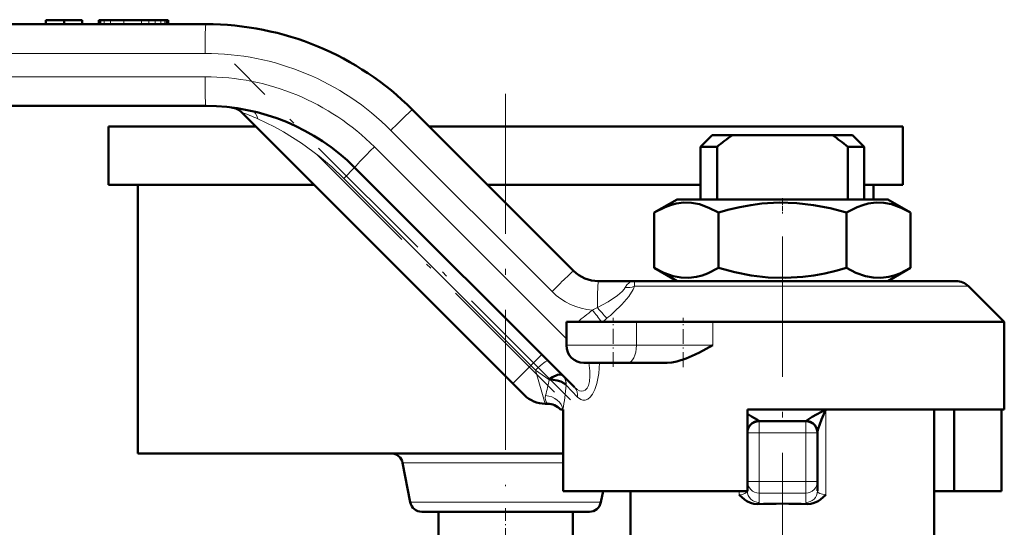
# Model space of a CAD drawing. Extents: x -1438 to 1837, y -1771 to 755.
# Tile 77 of 95: x 957 to 1042, y -284 to -240. Entities that reach past the tile are written whole.
import ezdxf

# ---------------------------------------------------------------- set-up
doc = ezdxf.new("R2010")
doc.units = 0
doc.linetypes.add('DASHDOT', pattern=[18.5, 12, -3, 0.5, -3])

msp = doc.modelspace()

# ---------------------------------------------------------------- linework, layer by layer
at = {"color": 7, "lineweight": 50}
for p, q in [((899.811, -240.852), (973.448, -240.852)), ((959.75, -240.502), (961.303, -240.502)), ((959.75, -240.502), (959.75, -240.852)), ((961.303, -240.502), (962.855, -240.502)), ((961.303, -240.502), (961.303, -240.852)), ((962.855, -240.502), (962.855, -240.852)), ((962.855, -240.502), (962.855, -240.852)), ((964.286, -240.502), (964.264, -240.502)), ((964.264, -240.502), (964.264, -240.852)), ((964.345, -240.502), (964.286, -240.502)), ((964.369, -240.502), (964.345, -240.502)), ((964.386, -240.502), (964.37, -240.502)), ((964.37, -240.502), (964.37, -240.852)), ((964.434, -240.502), (964.386, -240.502)), ((964.728, -240.502), (964.434, -240.502)), ((965.271, -240.502), (964.728, -240.502)), ((966.41, -240.502), (965.271, -240.502)), ((967.915, -240.502), (966.41, -240.502)), ((967.919, -240.502), (968.565, -240.502)), ((969.103, -240.502), (968.565, -240.502)), ((969.573, -240.502), (969.103, -240.502)), ((969.923, -240.502), (969.573, -240.502)), ((970.049, -240.502), (969.923, -240.502)), ((970.139, -240.502), (970.049, -240.502)), ((970.193, -240.502), (970.139, -240.502)), ((970.211, -240.502), (970.193, -240.502)), ((970.211, -240.502), (970.211, -240.852)), ((973.448, -247.852), (899.733, -247.852)), ((999.722, -271.62), (976.516, -248.414)), ((991.126, -248.174), (1004.925, -261.973)), ((965.104, -249.602), (977.704, -249.602)), ((965.104, -249.602), (965.104, -254.602)), ((992.553, -249.602), (999.104, -249.602)), ((999.104, -249.602), (1033.104, -249.602)), ((1016.804, -250.352), (1015.804, -251.352)), ((1016.804, -250.352), (1018.519, -250.352)), ((1027.088, -250.352), (1018.519, -250.352)), ((1027.088, -250.352), (1028.804, -250.352)), ((1028.804, -250.352), (1029.804, -251.352)), ((1033.104, -249.602), (1033.104, -254.602)), ((1015.804, -251.352), (1017.204, -251.352)), ((1015.804, -251.352), (1015.804, -255.852)), ((1017.204, -255.852), (1017.204, -251.352)), ((1028.404, -251.352), (1029.804, -251.352)), ((1028.404, -255.852), (1028.404, -251.352)), ((1029.804, -251.352), (1029.804, -255.852)), ((1004.999, -271.947), (986.176, -253.124)), ((965.104, -254.602), (982.704, -254.602)), ((967.604, -254.602), (967.604, -277.602)), ((997.554, -254.602), (999.104, -254.602)), ((999.104, -254.602), (1015.804, -254.602)), ((1029.804, -254.602), (1033.104, -254.602)), ((1030.604, -254.602), (1030.604, -255.852)), ((1013.779, -255.852), (1011.834, -256.975)), ((1027.316, -255.852), (1013.779, -255.852)), ((1031.829, -255.852), (1027.316, -255.852)), ((1031.829, -255.852), (1033.773, -256.975)), ((1011.834, -256.975), (1011.834, -261.729)), ((1017.319, -256.975), (1017.319, -261.729)), ((1028.288, -256.975), (1028.288, -261.729)), ((1033.773, -256.975), (1033.773, -261.729)), ((1013.779, -262.852), (1011.834, -261.729)), ((1031.829, -262.852), (1033.773, -261.729)), ((1007.046, -262.852), (1010.169, -262.852)), ((1037.682, -262.852), (1010.169, -262.852)), ((1038.743, -263.291), (1041.804, -266.352)), ((1004.304, -268.352), (1004.304, -266.352)), ((1010.309, -266.352), (1004.304, -266.352)), ((1010.309, -266.352), (1016.834, -266.352)), ((1041.804, -266.352), (1016.834, -266.352)), ((1041.804, -273.852), (1041.804, -266.352)), ((1005.804, -269.852), (1009.557, -269.852)), ((1012.932, -269.852), (1009.557, -269.852)), ((1003.965, -270.913), (1003.972, -270.92)), ((1000.722, -272.62), (999.722, -271.62)), ((1002.686, -273.352), (1002.49, -273.352)), ((1003.804, -273.852), (1004.008, -273.852)), ((1004.042, -273.852), (1004.008, -273.852)), ((1004.042, -280.852), (1004.042, -273.852)), ((1019.804, -273.852), (1019.804, -280.852)), ((1041.804, -273.852), (1019.804, -273.852)), ((1035.804, -284.602), (1035.804, -273.852)), ((1037.5, -280.852), (1037.5, -273.852)), ((1041.565, -280.852), (1041.565, -273.852)), ((1024.804, -274.852), (1020.804, -274.852)), ((1019.804, -275.851), (1019.804, -275.804)), ((1025.804, -275.852), (1025.804, -275.804)), ((1025.804, -280.013), (1025.804, -275.852)), ((967.604, -277.602), (999.104, -277.602)), ((999.104, -277.602), (1004.042, -277.602)), ((990.289, -278.411), (990.946, -281.793)), ((1019.804, -280.595), (1019.804, -280.821)), ((1025.804, -280.821), (1025.804, -280.013)), ((1019.804, -280.852), (1004.042, -280.852)), ((1007.444, -280.852), (1007.261, -281.793)), ((1009.804, -280.852), (1009.804, -285.602)), ((1037.5, -280.852), (1035.804, -280.852)), ((1037.5, -280.852), (1041.565, -280.852)), ((991.928, -282.602), (1006.279, -282.602)), ((993.354, -282.602), (993.354, -285.602)), ((1004.854, -282.602), (1004.854, -285.602))]:
    msp.add_line(p, q, dxfattribs=at)
at = {"color": 7, "lineweight": 18}
for p, q in [((964.286, -240.502), (964.286, -240.852)), ((964.345, -240.502), (964.345, -240.852)), ((964.386, -240.502), (964.386, -240.852)), ((964.434, -240.502), (964.434, -240.852)), ((964.728, -240.502), (964.728, -240.852)), ((965.271, -240.502), (965.271, -240.852)), ((966.41, -240.502), (966.41, -240.852)), ((967.915, -240.502), (967.915, -240.852)), ((968.565, -240.502), (968.565, -240.852)), ((969.103, -240.502), (969.103, -240.852)), ((969.573, -240.502), (969.573, -240.852)), ((969.923, -240.502), (969.923, -240.852)), ((970.049, -240.502), (970.049, -240.852)), ((970.139, -240.502), (970.139, -240.852)), ((970.193, -240.502), (970.193, -240.852)), ((973.372, -243.352), (899.735, -243.352)), ((899.657, -245.352), (973.372, -245.352)), ((1003.081, -263.741), (989.282, -249.942)), ((987.868, -251.356), (1004.304, -267.792)), ((985.248, -254.052), (986.176, -253.124)), ((1001.269, -270.073), (985.248, -254.052)), ((1038.743, -263.291), (1010.147, -263.291)), ((1010.309, -268.352), (1010.309, -266.352)), ((1016.834, -268.352), (1016.834, -266.352)), ((1010.309, -268.352), (1004.304, -268.352)), ((1010.309, -268.352), (1016.834, -268.352)), ((1001.269, -270.073), (1002.197, -269.145)), ((999.722, -271.62), (1001.269, -270.073)), ((1001.667, -270.471), (1001.269, -270.073)), ((1002.819, -271.277), (1001.667, -270.471)), ((1001.667, -270.471), (1002.49, -273.352)), ((1004.292, -271.768), (1004.261, -271.723)), ((1005.259, -272.796), (1004.292, -271.768)), ((1026.518, -273.852), (1026.518, -281.159)), ((1020.804, -274.852), (1020.804, -275.852)), ((1024.804, -275.852), (1024.804, -274.852)), ((1020.804, -275.852), (1019.804, -275.852)), ((1024.804, -275.852), (1020.804, -275.852)), ((1020.804, -280.013), (1020.804, -275.852)), ((1025.804, -275.852), (1024.804, -275.852)), ((1024.804, -280.013), (1024.804, -275.852)), ((1004.042, -278.411), (990.289, -278.411)), ((1019.804, -280.013), (1020.804, -280.013)), ((1020.804, -280.013), (1024.804, -280.013)), ((1020.804, -280.998), (1020.804, -280.013)), ((1025.804, -280.013), (1024.804, -280.013)), ((1024.804, -280.998), (1024.804, -280.013)), ((1019.089, -280.852), (1019.089, -281.159)), ((1020.804, -280.998), (1020.804, -281.806)), ((1020.804, -280.998), (1024.804, -280.998)), ((1024.804, -281.806), (1024.804, -280.998)), ((990.946, -281.793), (1007.261, -281.793))]:
    msp.add_line(p, q, dxfattribs=at)
at = {"color": 7, "linetype": 'DASHDOT', "lineweight": 18, "ltscale": 0.010515}
for p, q in [((967.919, -240.467), (967.919, -240.887)), ((967.921, -240.467), (967.921, -240.887))]:
    msp.add_line(p, q, dxfattribs=at)
at = {"color": 7, "linetype": 'DASHDOT', "lineweight": 18}
for p, q in [((1004.661, -273.023), (975.886, -244.248)), ((999.104, -246.802), (999.104, -280.402)), ((1003.295, -272.364), (982.957, -252.026)), ((1022.804, -259.046), (1022.804, -291.244))]:
    msp.add_line(p, q, dxfattribs=at)
at = {"color": 7, "linetype": 'DASHDOT', "lineweight": 18, "ltscale": 0.033697}
msp.add_line((1022.804, -255.74), (1022.804, -257.087), dxfattribs=at)
at = {"color": 7, "linetype": 'DASHDOT', "lineweight": 18, "ltscale": 0.105015}
msp.add_line((1008.304, -270.202), (1008.304, -266.002), dxfattribs=at)
at = {"color": 7, "linetype": 'DASHDOT', "lineweight": 18, "ltscale": 0.105212}
msp.add_line((1014.32, -270.21), (1014.32, -266.001), dxfattribs=at)
at = {"color": 7, "linetype": 'DASHDOT', "lineweight": 18, "ltscale": 0.124842}
for p, q in [((1020.804, -275.436), (1020.804, -280.429)), ((1024.804, -275.436), (1024.804, -280.429))]:
    msp.add_line(p, q, dxfattribs=at)
at = {"color": 7, "linetype": 'DASHDOT', "lineweight": 18, "ltscale": 0.120001}
msp.add_line((1020.404, -275.852), (1025.204, -275.852), dxfattribs=at)
at = {"color": 7, "linetype": 'DASHDOT', "lineweight": 18, "ltscale": 0.120013}
msp.add_line((1025.204, -280.013), (1020.403, -280.013), dxfattribs=at)
at = {"color": 7, "linetype": 'DASHDOT', "lineweight": 18, "ltscale": 0.090015}
msp.add_line((999.104, -282.302), (999.104, -285.902), dxfattribs=at)
at = {"color": 7, "lineweight": 18}
for points in [[(985.248, -254.052), (984.213, -253.071), (983.13, -252.151), (981.625, -251.032), (980.088, -250.06), (979.316, -249.633), (977.882, -248.945)], [(1009.333, -263.401), (1009.487, -263.163), (1009.687, -262.989), (1009.871, -262.9), (1010.169, -262.852)], [(1010.169, -262.852), (1010.161, -262.855), (1010.156, -262.86), (1010.148, -262.877), (1010.137, -262.924), (1010.147, -263.291)], [(1006.97, -265.119), (1007.873, -264.619), (1008.675, -264.088), (1009.088, -263.731), (1009.245, -263.547), (1009.333, -263.401)], [(1010.147, -263.291), (1010.022, -263.581), (1009.647, -264.162), (1009.06, -264.846), (1008.365, -265.524)], [(1004.999, -271.947), (1005.232, -272.141), (1005.428, -272.243), (1005.627, -272.283), (1005.778, -272.262), (1005.919, -272.192), (1006.075, -272.03), (1006.193, -271.801), (1006.286, -271.436), (1006.323, -271.006), (1006.308, -270.532), (1006.221, -269.852)], [(1007.141, -269.852), (1007.084, -270.752), (1006.925, -271.615), (1006.753, -272.131), (1006.541, -272.541)], [(1006.541, -272.541), (1006.35, -272.788), (1006.135, -272.964), (1005.928, -273.05), (1005.722, -273.06), (1005.531, -273.003), (1005.259, -272.796)], [(1019.8, -280.852), (1019.762, -280.922), (1019.58, -281.043), (1019.354, -281.115), (1019.089, -281.159)], [(1025.804, -280.821), (1025.826, -280.895), (1025.865, -280.943), (1025.998, -281.03), (1026.236, -281.111), (1026.518, -281.159)]]:
    msp.add_lwpolyline(points, dxfattribs=at)
at = {"color": 7, "lineweight": 50}
for points in [[(1017.319, -256.975), (1016.512, -256.564), (1015.692, -256.275), (1015.029, -256.151), (1014.363, -256.132), (1013.698, -256.219), (1013.227, -256.343), (1012.758, -256.514), (1011.834, -256.975)], [(1028.288, -256.975), (1026.888, -256.612), (1025.468, -256.338), (1024.031, -256.172), (1022.538, -256.128), (1021.048, -256.219), (1020.104, -256.343), (1019.167, -256.514), (1018.238, -256.727), (1017.319, -256.975)], [(1033.773, -256.975), (1032.966, -256.564), (1032.146, -256.275), (1031.483, -256.151), (1030.818, -256.132), (1030.153, -256.219), (1029.681, -256.343), (1029.212, -256.514), (1028.288, -256.975)], [(1011.834, -261.729), (1012.641, -262.14), (1013.461, -262.428), (1014.124, -262.553), (1014.79, -262.572), (1015.454, -262.485), (1015.926, -262.36), (1016.395, -262.189), (1017.319, -261.729)], [(1017.319, -261.729), (1018.719, -262.092), (1020.139, -262.366), (1021.576, -262.532), (1023.069, -262.576), (1024.559, -262.485), (1025.503, -262.36), (1026.441, -262.189), (1027.369, -261.977), (1028.288, -261.729)], [(1028.288, -261.729), (1029.095, -262.14), (1029.915, -262.428), (1030.578, -262.553), (1031.244, -262.572), (1031.909, -262.485), (1032.381, -262.36), (1032.849, -262.189), (1033.773, -261.729)], [(1016.834, -268.352), (1015.712, -268.953), (1015.333, -269.143), (1014.556, -269.487), (1013.756, -269.745), (1013.345, -269.823), (1012.932, -269.852)], [(1003.965, -270.913), (1003.906, -270.873), (1003.74, -270.852), (1003.548, -270.89), (1003.12, -271.083), (1002.819, -271.277)], [(1004.261, -271.723), (1004.097, -271.581), (1003.844, -271.458), (1003.525, -271.363), (1003.014, -271.287), (1002.819, -271.277)], [(1024.836, -274.828), (1024.852, -274.809), (1024.91, -274.761), (1025.361, -274.479), (1026.518, -273.852)], [(1025.804, -275.804), (1025.844, -275.597), (1025.869, -275.511), (1026.156, -274.716), (1026.518, -273.852)], [(1020.771, -274.828), (1020.748, -274.803), (1020.666, -274.738), (1020.165, -274.432), (1019.804, -274.232)], [(1019.804, -275.804), (1019.828, -275.591), (1019.9, -275.385), (1020.03, -275.186), (1020.204, -275.023), (1020.41, -274.906), (1020.771, -274.828)], [(1025.804, -275.804), (1025.78, -275.591), (1025.707, -275.385), (1025.578, -275.186), (1025.404, -275.023), (1025.198, -274.906), (1024.836, -274.828)], [(1020.65, -281.942), (1020.363, -281.921), (1020.085, -281.847), (1019.753, -281.69), (1019.553, -281.559), (1019.089, -281.159)], [(1024.958, -281.942), (1025.244, -281.921), (1025.522, -281.847), (1025.854, -281.69), (1026.054, -281.559), (1026.518, -281.159)]]:
    msp.add_lwpolyline(points, dxfattribs=at)
for centre, radius, start, end in [((973.448, -265.852), 25, 45, 90), ((973.448, -265.852), 18, 45, 90), ((975.456, -249.474), 1.5, 45, 83.01228), ((1036.284, -275.064), 30.435, 125.71164, 128.82229), ((1009.319, -275.07), 30.443, 51.17814, 54.28801), ((1007.046, -259.852), 3, 225, 270), ((1037.682, -264.352), 1.5, 44.99984, 90), ((1005.804, -268.352), 1.5, 180.00001, 270), ((1002.49, -270.852), 2.5, 225, 270), ((1002.686, -274.852), 1.5, 41.81032, 90), ((1020.804, -275.852), 1, 90, 180.00001), ((1024.804, -275.852), 1, 0, 90), ((989.307, -278.602), 1, 11, 90), ((991.928, -281.602), 1, 191, 270), ((1006.279, -281.602), 1, 270, 349), ((1022.804, -355.148), 73.238, 88.31459, 91.68541)]:
    msp.add_arc(centre, radius, start, end, dxfattribs=at)
at = {"color": 7, "lineweight": 18}
for centre, radius, start, end in [((973.372, -265.852), 22.5, 45.00003, 89.99995), ((973.372, -265.852), 20.5, 45.00008, 89.99996), ((970.401, -266.167), 18.778, 66.51979, 70.99327), ((1006.97, -259.852), 5.5, 225, 265.45557), ((1009.533, -261.781), 1.631, 262.98624, 292.1326), ((1083.191, -361.874), 123.273, 128.45127, 129.20542), ((996.485, -244.428), 23.196, 295.67235, 296.87366), ((977.967, -288.2), 36.591, 36.66255, 38.67355), ((990.312, -245.566), 26.911, 310.46485, 312.13011), ((991.779, -247.166), 24.742, 309.15741, 310.28605), ((992.105, -269.699), 10.83, 344.17852, 351.62232), ((1003.179, -271.702), 1.114, 356.62354, 44.66191), ((1003.218, -271.643), 1.046, 355.6368, 43.76887), ((981.521, -269.725), 22.863, 349.60095, 354.87414), ((1003.206, -272.864), 0.713, 162.69683, 223.12604), ((1020.812, -274.809), 0.0444, 205.35445, 258.97429), ((1024.795, -274.809), 0.0444, 281.02571, 334.64555)]:
    msp.add_arc(centre, radius, start, end, dxfattribs=at)
for centre, major_axis, ratio, start_param, end_param in [((973.448, -243.352), (0, -2.5), 0.030539, 3.141593, 4.712389), ((973.448, -245.352), (0, 2.5), 0.030539, 1.570796, 3.141593), ((977.072, -249.755), (-0.329, -1.463), 0.534507, 2.272445, 3.141577), ((989.358, -249.942), (-1.768, -1.768), 0.021599, 3.141593, 4.733985), ((987.944, -251.356), (1.768, 1.768), 0.021599, 1.592392, 3.141593), ((1003.157, -263.741), (-1.768, -1.768), 0.021599, 3.141593, 4.733985), ((1007.046, -265.352), (0, 2.5), 0.030539, 0, 1.477634), ((1006.925, -264.98), (0.959, -1.153), 0.036281, 4.803472, 5.848954), ((1009.557, -268.352), (0, -1.5), 0.50139, 0, 1.570796), ((1001.667, -270.736), (1.061, 1.061), 0.125988, 0, 1.445468), ((1004.151, -272.796), (-0.849, -0.849), 0.862084, 2.282264, 3.141593), ((1002.524, -273.852), (1.472, -0.29), 0.794456, 0.243357, 1.726235), ((1020.804, -280.013), (1, 0), 0.984808, 3.141593, 4.712389), ((1024.804, -280.013), (-1, 0), 0.984808, 1.570796, 3.141593), ((1020.804, -280.821), (1, 0), 0.984808, 3.141593, 4.712389), ((1024.804, -280.821), (1, 0), 0.984808, 4.712389, 6.283185), ((1018.806, -281.806), (1.998, 0), 0.176414, 5.887895, 6.283179), ((1026.269, -281.824), (1.465, -0.019), 0.204651, 3.144118, 3.606683)]:
    msp.add_ellipse(centre, major_axis=major_axis, ratio=ratio, start_param=start_param, end_param=end_param, dxfattribs=at)

doc.saveas('drawing.dxf')
